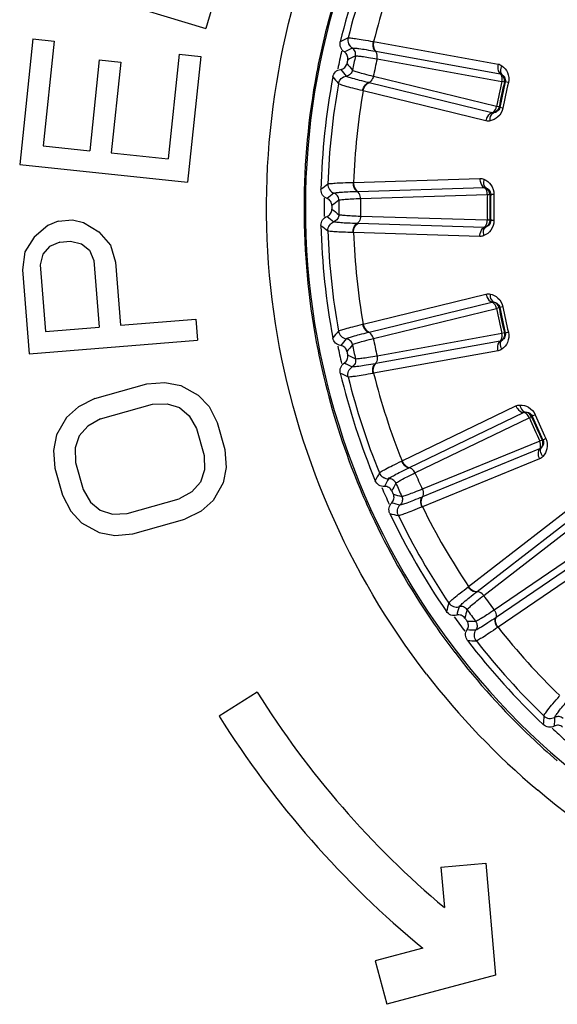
# Model space of a CAD drawing. Header units: millimetres. Extents: x 0 to 4000, y 0 to 3000.
# Tile 78 of 119: x 1546 to 1560, y 1655 to 1681. Entities that reach past the tile are written whole.
import ezdxf

# ---------------------------------------------------------------- set-up
doc = ezdxf.new("R2010")
doc.units = ezdxf.units.MM
doc.header["$LTSCALE"] = 219.99956
doc.layers.get('0').update_dxf_attribs({"linetype": 'CONTINUOUS'})
doc.layers.add('SUPERFICI', color=7, linetype='CONTINUOUS')

msp = doc.modelspace()

# ---------------------------------------------------------------- linework, layer by layer
at = {"color": 7, "linetype": 'CONTINUOUS'}
for p, q in [((1546.678, 1681.872), (1550.982, 1680.558)), ((1551.146, 1681.096), (1550.982, 1680.558)), ((1546.373, 1680.28), (1546.02, 1676.924)), ((1546.373, 1680.28), (1546.944, 1680.22)), ((1546.944, 1680.22), (1546.65, 1677.423)), ((1550.277, 1679.87), (1549.983, 1677.073)), ((1550.277, 1679.87), (1550.848, 1679.81)), ((1548.143, 1679.717), (1547.888, 1677.293)), ((1548.143, 1679.717), (1548.714, 1679.657)), ((1548.714, 1679.657), (1548.46, 1677.233)), ((1550.848, 1679.81), (1550.496, 1676.454)), ((1546.65, 1677.423), (1547.888, 1677.293)), ((1548.46, 1677.233), (1549.983, 1677.073)), ((1546.02, 1676.924), (1550.496, 1676.454)), ((1547.047, 1675.417), (1546.768, 1675.3)), ((1547.047, 1675.417), (1547.428, 1675.448)), ((1547.428, 1675.448), (1547.722, 1675.378)), ((1547.722, 1675.378), (1548.127, 1675.128)), ((1546.768, 1675.3), (1546.409, 1674.989)), ((1548.127, 1675.128), (1548.443, 1674.778)), ((1546.409, 1674.989), (1546.153, 1674.592)), ((1547.092, 1674.856), (1546.813, 1674.74)), ((1547.092, 1674.856), (1547.378, 1674.88)), ((1547.378, 1674.88), (1547.672, 1674.809)), ((1546.153, 1674.592), (1546.095, 1674.117)), ((1546.813, 1674.74), (1546.638, 1674.537)), ((1547.672, 1674.809), (1547.878, 1674.638)), ((1547.878, 1674.638), (1547.996, 1674.365)), ((1548.443, 1674.778), (1548.576, 1674.318)), ((1546.638, 1674.537), (1546.565, 1674.249)), ((1547.996, 1674.365), (1548.14, 1672.59)), ((1548.576, 1674.318), (1548.712, 1672.636)), ((1546.095, 1674.117), (1546.277, 1671.875)), ((1546.565, 1674.249), (1546.708, 1672.474)), ((1548.712, 1672.636), (1550.717, 1672.798)), ((1550.717, 1672.798), (1550.762, 1672.237)), ((1546.708, 1672.474), (1548.14, 1672.59)), ((1546.277, 1671.875), (1550.762, 1672.237)), ((1548.026, 1670.682), (1549.408, 1671.072)), ((1549.408, 1671.072), (1549.894, 1671.111)), ((1549.894, 1671.111), (1550.314, 1671.035)), ((1550.314, 1671.035), (1550.784, 1670.777)), ((1548.026, 1670.682), (1547.59, 1670.462)), ((1550.784, 1670.777), (1551.07, 1670.468)), ((1547.59, 1670.462), (1547.273, 1670.178)), ((1548.178, 1670.141), (1549.561, 1670.53)), ((1549.561, 1670.53), (1549.955, 1670.544)), ((1549.955, 1670.544), (1550.282, 1670.441)), ((1550.282, 1670.441), (1550.543, 1670.222)), ((1551.07, 1670.468), (1551.289, 1670.043)), ((1547.273, 1670.178), (1547.006, 1669.713)), ((1548.178, 1670.141), (1547.835, 1669.947)), ((1550.543, 1670.222), (1550.736, 1669.887)), ((1547.835, 1669.947), (1547.609, 1669.689)), ((1550.736, 1669.887), (1550.94, 1669.165)), ((1551.289, 1670.043), (1551.493, 1669.321)), ((1547.006, 1669.713), (1546.923, 1669.301)), ((1547.609, 1669.689), (1547.501, 1669.366)), ((1547.501, 1669.366), (1547.511, 1668.979)), ((1551.493, 1669.321), (1551.527, 1668.844)), ((1546.923, 1669.301), (1546.958, 1668.823)), ((1550.94, 1669.165), (1550.949, 1668.779)), ((1546.958, 1668.823), (1547.161, 1668.102)), ((1547.511, 1668.979), (1547.714, 1668.257)), ((1551.527, 1668.844), (1551.445, 1668.431)), ((1550.949, 1668.779), (1550.841, 1668.456)), ((1550.841, 1668.456), (1550.615, 1668.198)), ((1551.445, 1668.431), (1551.178, 1667.966)), ((1547.161, 1668.102), (1547.38, 1667.676)), ((1547.714, 1668.257), (1547.908, 1667.922)), ((1548.89, 1667.614), (1550.272, 1668.004)), ((1550.615, 1668.198), (1550.272, 1668.004)), ((1547.908, 1667.922), (1548.168, 1667.703)), ((1551.178, 1667.966), (1550.86, 1667.682)), ((1547.38, 1667.676), (1547.666, 1667.367)), ((1548.168, 1667.703), (1548.496, 1667.601)), ((1548.496, 1667.601), (1548.89, 1667.614)), ((1550.86, 1667.682), (1550.425, 1667.462)), ((1547.666, 1667.367), (1548.136, 1667.11)), ((1549.042, 1667.073), (1550.425, 1667.462)), ((1548.136, 1667.11), (1548.556, 1667.033)), ((1548.556, 1667.033), (1549.042, 1667.073)), ((1552.356, 1662.85), (1551.339, 1662.214)), ((1557.253, 1658.185), (1558.448, 1658.29)), ((1558.448, 1658.29), (1558.709, 1655.301)), ((1557.253, 1658.185), (1557.347, 1657.104)), ((1556.769, 1656.024), (1555.501, 1655.684)), ((1555.501, 1655.684), (1555.812, 1654.525)), ((1558.709, 1655.301), (1555.812, 1654.525))]:
    msp.add_line(p, q, dxfattribs=at)
at = {"color": 9, "linetype": 'CONTINUOUS'}
for p, q in [((1554.78, 1680.301), (1554.781, 1680.301)), ((1555.443, 1680.207), (1555.458, 1680.204)), ((1555.458, 1680.204), (1558.778, 1679.605)), ((1554.888, 1680.03), (1554.889, 1680.031)), ((1555.504, 1679.948), (1555.517, 1679.946)), ((1555.517, 1679.946), (1558.835, 1679.345)), ((1554.521, 1679.08), (1554.521, 1679.081)), ((1554.73, 1679.283), (1554.729, 1679.284)), ((1555.338, 1679.106), (1555.325, 1679.109)), ((1558.614, 1678.305), (1555.338, 1679.106)), ((1558.947, 1679.125), (1558.971, 1679.129)), ((1559.053, 1679.11), (1558.971, 1679.129)), ((1555.18, 1678.894), (1555.165, 1678.897)), ((1558.456, 1678.091), (1555.18, 1678.894)), ((1558.826, 1678.447), (1558.806, 1678.46)), ((1558.909, 1678.431), (1558.826, 1678.447)), ((1554.908, 1676.449), (1554.923, 1676.45)), ((1554.923, 1676.45), (1558.295, 1676.554)), ((1554.24, 1676.404), (1554.24, 1676.404)), ((1554.401, 1676.162), (1554.402, 1676.162)), ((1555.021, 1676.209), (1555.034, 1676.21)), ((1555.034, 1676.21), (1558.404, 1676.312)), ((1558.56, 1676.12), (1558.582, 1676.129)), ((1558.666, 1676.127), (1558.582, 1676.129)), ((1554.402, 1675.398), (1554.401, 1675.399)), ((1558.582, 1675.431), (1558.56, 1675.44)), ((1558.666, 1675.433), (1558.582, 1675.431)), ((1554.24, 1675.156), (1554.24, 1675.157)), ((1554.923, 1675.111), (1554.908, 1675.111)), ((1558.295, 1675.006), (1554.923, 1675.111)), ((1555.034, 1675.351), (1555.021, 1675.351)), ((1558.404, 1675.249), (1555.034, 1675.351)), ((1555.18, 1672.667), (1558.456, 1673.469)), ((1555.338, 1672.455), (1558.614, 1673.255)), ((1558.806, 1673.101), (1558.826, 1673.114)), ((1558.909, 1673.129), (1558.826, 1673.114)), ((1554.521, 1672.479), (1554.521, 1672.48)), ((1555.165, 1672.663), (1555.18, 1672.667)), ((1554.729, 1672.276), (1554.73, 1672.277)), ((1555.325, 1672.451), (1555.338, 1672.455)), ((1558.835, 1672.215), (1555.517, 1671.615)), ((1558.971, 1672.431), (1558.947, 1672.435)), ((1559.053, 1672.451), (1558.971, 1672.431)), ((1558.778, 1671.956), (1555.458, 1671.357)), ((1554.889, 1671.53), (1554.888, 1671.53)), ((1555.517, 1671.615), (1555.504, 1671.612)), ((1554.781, 1671.259), (1554.78, 1671.26)), ((1555.458, 1671.357), (1555.443, 1671.354)), ((1556.218, 1669.019), (1559.255, 1670.486)), ((1556.417, 1668.845), (1559.454, 1670.309)), ((1559.674, 1670.198), (1559.691, 1670.215)), ((1559.769, 1670.247), (1559.691, 1670.215)), ((1560.051, 1669.613), (1559.975, 1669.577)), ((1559.887, 1669.338), (1556.766, 1668.061)), ((1559.975, 1669.577), (1559.951, 1669.576)), ((1559.885, 1669.072), (1556.762, 1667.796)), ((1556.204, 1669.013), (1556.218, 1669.019)), ((1556.405, 1668.839), (1556.417, 1668.845)), ((1555.612, 1668.699), (1555.612, 1668.7)), ((1555.858, 1668.544), (1555.859, 1668.545)), ((1556.766, 1668.061), (1556.754, 1668.056)), ((1556.169, 1667.847), (1556.168, 1667.847)), ((1556.762, 1667.796), (1556.748, 1667.79)), ((1556.12, 1667.56), (1556.119, 1667.56)), ((1557.991, 1665.668), (1560.658, 1667.734)), ((1558.222, 1665.539), (1560.889, 1667.603)), ((1561.514, 1666.742), (1558.727, 1664.844)), ((1561.567, 1666.482), (1558.778, 1664.584)), ((1557.979, 1665.658), (1557.991, 1665.668)), ((1558.212, 1665.53), (1558.222, 1665.539)), ((1557.465, 1665.229), (1557.466, 1665.23)), ((1557.738, 1665.128), (1557.739, 1665.129)), ((1558.727, 1664.844), (1558.716, 1664.837)), ((1558.188, 1664.511), (1558.187, 1664.511)), ((1558.778, 1664.584), (1558.766, 1664.576)), ((1558.199, 1664.22), (1558.198, 1664.22)), ((1560, 1662.219), (1560, 1662.22)), ((1560.288, 1662.177), (1560.288, 1662.178))]:
    msp.add_line(p, q, dxfattribs=at)
for centre, radius, start, end in [((1573.049, 1675.78), 19.409, 123.941, 344.2998), ((1573.087, 1675.754), 19.486, 158.6183, 166.4982), ((1573.049, 1675.78), 18.819, 157.9001, 166.0999), ((1573.049, 1675.78), 18.138, 158.1157, 165.8843), ((1573.1, 1675.751), 19.5, 166.4974, 169.3243), ((1587.17, 1614.04), 73.753, 116.05014, 116.23253), ((1573.049, 1675.78), 18.909, 167.2743, 168.7144), ((1587.579, 1613.262), 74.342, 116.0875, 116.26673), ((1612.325, 1727.426), 74.837, 219.70276, 219.87948), ((1587.923, 1612.625), 74.837, 116.12065, 116.29737), ((1611.752, 1726.983), 74.342, 219.73327, 219.9125), ((1573.049, 1675.78), 18.819, 169.9001, 178.0999), ((1611.061, 1726.44), 73.753, 219.76761, 219.95), ((1573.049, 1675.78), 14.471, 166.6186, 169.3814), ((1573.049, 1675.78), 14.387, 166.6186, 169.3814), ((1573.049, 1675.78), 18.138, 170.1157, 177.8843), ((1599.698, 1618.325), 73.753, 128.05014, 128.23253), ((1600.26, 1617.649), 74.342, 128.0875, 128.26673), ((1573.049, 1675.78), 18.909, 179.2581, 180.738), ((1600.729, 1617.097), 74.837, 128.12065, 128.29737), ((1573.049, 1675.78), 14.471, 178.6186, 181.3814), ((1573.049, 1675.78), 14.387, 178.6186, 181.3814), ((1600.729, 1734.463), 74.837, 231.70276, 231.87948), ((1600.26, 1733.911), 74.342, 231.73327, 231.9125), ((1599.697, 1733.236), 73.753, 231.76761, 231.95), ((1573.049, 1675.78), 18.819, 181.9001, 190.0999), ((1573.049, 1675.78), 18.138, 182.1157, 189.8843), ((1573.049, 1675.78), 14.471, 190.6186, 193.3814), ((1573.049, 1675.78), 14.387, 190.6186, 193.3814), ((1611.061, 1625.121), 73.753, 140.05014, 140.23253), ((1611.752, 1624.577), 74.342, 140.0875, 140.26673), ((1573.091, 1675.769), 19.491, 190.5743, 193.4), ((1573.049, 1675.78), 18.909, 191.2851, 192.7238), ((1612.325, 1624.135), 74.837, 140.12065, 140.29737), ((1587.923, 1738.936), 74.837, 243.70276, 243.87948), ((1587.579, 1738.298), 74.342, 243.73327, 243.9125), ((1573.093, 1675.769), 19.493, 193.4, 201.8048), ((1587.169, 1737.521), 73.753, 243.76761, 243.95), ((1573.049, 1675.78), 18.819, 193.9001, 202.0999), ((1573.049, 1675.78), 18.138, 194.1157, 201.8843), ((1573.049, 1675.78), 14.471, 202.6186, 205.3814), ((1573.049, 1675.78), 14.387, 202.6186, 205.3814), ((1572.982, 1675.729), 19.375, 201.8159, 202.6349), ((1620.763, 1634.131), 73.753, 152.05014, 152.23253), ((1621.552, 1633.743), 74.342, 152.0875, 152.26673), ((1573.039, 1675.753), 19.437, 202.636, 205.4462), ((1573.049, 1675.78), 18.909, 203.2809, 204.7319), ((1622.204, 1633.429), 74.837, 152.12065, 152.29737), ((1574.467, 1740.648), 74.837, 255.70276, 255.87948), ((1574.264, 1739.953), 74.342, 255.73327, 255.9125), ((1573.049, 1675.78), 18.138, 206.1157, 213.8843), ((1574.024, 1739.107), 73.753, 255.76761, 255.95), ((1573.049, 1675.78), 18.819, 205.9001, 214.0999), ((1573.108, 1675.788), 19.514, 205.4503, 214.3637), ((1628.379, 1644.962), 73.753, 164.05014, 164.23253), ((1629.232, 1644.746), 74.342, 164.0875, 164.26673), ((1573.049, 1675.78), 18.909, 215.2689, 216.7208), ((1629.935, 1644.575), 74.837, 164.12065, 164.29737), ((1573.003, 1675.719), 19.389, 214.3722, 217.5093), ((1560.949, 1739.526), 74.837, 267.70276, 267.87948), ((1560.895, 1738.804), 74.342, 267.73327, 267.9125), ((1573.049, 1675.78), 18.138, 218.1157, 225.8843), ((1560.837, 1737.926), 73.753, 267.76761, 267.95), ((1573.049, 1675.78), 18.819, 217.9001, 226.0999), ((1573.094, 1675.794), 19.507, 217.5195, 226.4308), ((1573.065, 1675.872), 20.483, 217.7375, 229.7699), ((1633.578, 1657.139), 73.753, 176.05014, 176.23253), ((1634.456, 1657.105), 74.342, 176.0875, 176.26673), ((1573.049, 1675.78), 18.909, 227.2732, 228.7141), ((1573.05, 1675.748), 19.443, 226.4341, 229.2501)]:
    msp.add_arc(centre, radius, start, end, dxfattribs=at)
at = {"color": 7, "linetype": 'CONTINUOUS'}
for radius, start, end in [(19, 157.4429, 166.5571), (18.7, 167.8479, 168.1521), (19, 169.4429, 178.5571), (18.7, 179.8479, 180.1521), (19, 181.4429, 190.5571), (18.7, 191.8479, 192.1521), (19, 193.4429, 202.5571), (18.7, 203.8479, 204.1521), (19, 205.4429, 214.5571), (18.7, 215.8479, 216.1521), (19, 217.4429, 226.5571), (24.4, 212, 229.9459), (25.6, 212, 230.5102)]:
    msp.add_arc((1573.049, 1675.78), radius, start, end, dxfattribs=at)
at = {"color": 9, "linetype": 'CONTINUOUS'}
for points, knots in [([(1556.866, 1663.335), (1554.79, 1666.019), (1551.952, 1672.549), (1552.676, 1679.633), (1553.843, 1682.821)], [0, 0, 0, 0, 0.499835, 1, 1, 1, 1]), ([(1554.78, 1680.301), (1554.768, 1680.251), (1554.775, 1680.142), (1554.845, 1680.058), (1554.888, 1680.03)], [0, 0, 0, 0, 0.499968, 1, 1, 1, 1]), ([(1554.781, 1680.301), (1554.769, 1680.252), (1554.776, 1680.142), (1554.846, 1680.058), (1554.889, 1680.031)], [0, 0, 0, 0, 0.499945, 1, 1, 1, 1]), ([(1554.781, 1680.301), (1554.799, 1680.309), (1554.867, 1680.296), (1554.996, 1680.286), (1555.199, 1680.25), (1555.355, 1680.223), (1555.443, 1680.207)], [0, 0, 0, 0, 0.087869, 0.289341, 0.597382, 1, 1, 1, 1]), ([(1555.443, 1680.207), (1555.438, 1680.182), (1555.428, 1680.093), (1555.455, 1679.99), (1555.504, 1679.948)], [0, 0, 0, 0, 0.283026, 1, 1, 1, 1]), ([(1555.458, 1680.204), (1555.453, 1680.179), (1555.443, 1680.09), (1555.468, 1679.988), (1555.517, 1679.946)], [0, 0, 0, 0, 0.283838, 1, 1, 1, 1]), ([(1554.975, 1679.819), (1554.984, 1679.858), (1554.977, 1679.943), (1554.922, 1680.009), (1554.888, 1680.03)], [0, 0, 0, 0, 0.499968, 1, 1, 1, 1]), ([(1554.889, 1680.031), (1554.906, 1680.038), (1554.97, 1680.027), (1555.09, 1680.019), (1555.278, 1679.987), (1555.422, 1679.963), (1555.504, 1679.948)], [0, 0, 0, 0, 0.089971, 0.2921, 0.599425, 1, 1, 1, 1]), ([(1555.552, 1679.744), (1555.556, 1679.764), (1555.563, 1679.834), (1555.542, 1679.914), (1555.504, 1679.948)], [0, 0, 0, 0, 0.284072, 1, 1, 1, 1]), ([(1558.778, 1679.605), (1558.772, 1679.58), (1558.762, 1679.491), (1558.787, 1679.388), (1558.835, 1679.345)], [0, 0, 0, 0, 0.283328, 1, 1, 1, 1]), ([(1558.879, 1679.561), (1558.867, 1679.539), (1558.837, 1679.466), (1558.839, 1679.365), (1558.88, 1679.326)], [0, 0, 0, 0, 0.303467, 1, 1, 1, 1]), ([(1558.879, 1679.561), (1558.942, 1679.515), (1559.056, 1679.38), (1559.074, 1679.198), (1559.053, 1679.11)], [0, 0, 0, 0, 0.463856, 1, 1, 1, 1]), ([(1554.895, 1679.442), (1554.887, 1679.403), (1554.846, 1679.328), (1554.769, 1679.29), (1554.729, 1679.284)], [0, 0, 0, 0, 0.499968, 1, 1, 1, 1]), ([(1558.882, 1679.141), (1558.886, 1679.161), (1558.893, 1679.231), (1558.873, 1679.311), (1558.835, 1679.345)], [0, 0, 0, 0, 0.283581, 1, 1, 1, 1]), ([(1558.88, 1679.326), (1558.906, 1679.309), (1558.964, 1679.257), (1558.981, 1679.173), (1558.971, 1679.129)], [0, 0, 0, 0, 0.406732, 1, 1, 1, 1]), ([(1554.521, 1679.081), (1554.53, 1679.131), (1554.581, 1679.228), (1554.679, 1679.276), (1554.729, 1679.284)], [0, 0, 0, 0, 0.499968, 1, 1, 1, 1]), ([(1554.521, 1679.08), (1554.531, 1679.131), (1554.581, 1679.228), (1554.68, 1679.276), (1554.73, 1679.283)], [0, 0, 0, 0, 0.499945, 1, 1, 1, 1]), ([(1555.165, 1678.897), (1555.078, 1678.918), (1554.924, 1678.957), (1554.724, 1679.006), (1554.602, 1679.05), (1554.534, 1679.066), (1554.521, 1679.08)], [0, 0, 0, 0, 0.402637, 0.710677, 0.912127, 1, 1, 1, 1]), ([(1555.325, 1679.109), (1555.245, 1679.129), (1555.104, 1679.165), (1554.919, 1679.213), (1554.805, 1679.254), (1554.742, 1679.27), (1554.73, 1679.283)], [0, 0, 0, 0, 0.400593, 0.707917, 0.910027, 1, 1, 1, 1]), ([(1555.165, 1678.897), (1555.17, 1678.922), (1555.198, 1679.008), (1555.263, 1679.09), (1555.325, 1679.109)], [0, 0, 0, 0, 0.283026, 1, 1, 1, 1]), ([(1555.18, 1678.894), (1555.185, 1678.919), (1555.212, 1679.004), (1555.277, 1679.087), (1555.338, 1679.106)], [0, 0, 0, 0, 0.283838, 1, 1, 1, 1]), ([(1555.452, 1679.275), (1555.447, 1679.256), (1555.426, 1679.189), (1555.374, 1679.124), (1555.325, 1679.109)], [0, 0, 0, 0, 0.284072, 1, 1, 1, 1]), ([(1558.456, 1678.091), (1558.461, 1678.116), (1558.488, 1678.201), (1558.552, 1678.285), (1558.614, 1678.305)], [0, 0, 0, 0, 0.283328, 1, 1, 1, 1]), ([(1558.566, 1678.09), (1558.565, 1678.114), (1558.566, 1678.193), (1558.61, 1678.285), (1558.663, 1678.304)], [0, 0, 0, 0, 0.303467, 1, 1, 1, 1]), ([(1558.909, 1678.431), (1558.892, 1678.342), (1558.802, 1678.183), (1558.642, 1678.106), (1558.566, 1678.09)], [0, 0, 0, 0, 0.536509, 1, 1, 1, 1]), ([(1558.614, 1678.305), (1558.629, 1678.31), (1558.692, 1678.346), (1558.727, 1678.418), (1558.739, 1678.472)], [0, 0, 0, 0, 0.216192, 1, 1, 1, 1]), ([(1558.826, 1678.447), (1558.818, 1678.403), (1558.767, 1678.332), (1558.693, 1678.309), (1558.663, 1678.304)], [0, 0, 0, 0, 0.592774, 1, 1, 1, 1]), ([(1554.24, 1676.404), (1554.256, 1676.416), (1554.326, 1676.417), (1554.454, 1676.434), (1554.66, 1676.441), (1554.818, 1676.447), (1554.908, 1676.449)], [0, 0, 0, 0, 0.087869, 0.289341, 0.597382, 1, 1, 1, 1]), ([(1554.908, 1676.449), (1554.908, 1676.424), (1554.917, 1676.335), (1554.964, 1676.24), (1555.021, 1676.209)], [0, 0, 0, 0, 0.283026, 1, 1, 1, 1]), ([(1554.923, 1676.45), (1554.923, 1676.424), (1554.931, 1676.336), (1554.978, 1676.241), (1555.034, 1676.21)], [0, 0, 0, 0, 0.283838, 1, 1, 1, 1]), ([(1558.295, 1676.554), (1558.294, 1676.528), (1558.303, 1676.439), (1558.348, 1676.344), (1558.404, 1676.312)], [0, 0, 0, 0, 0.283328, 1, 1, 1, 1]), ([(1558.402, 1676.532), (1558.396, 1676.509), (1558.381, 1676.431), (1558.405, 1676.332), (1558.452, 1676.302)], [0, 0, 0, 0, 0.303467, 1, 1, 1, 1]), ([(1558.402, 1676.532), (1558.474, 1676.5), (1558.614, 1676.392), (1558.669, 1676.217), (1558.666, 1676.127)], [0, 0, 0, 0, 0.463856, 1, 1, 1, 1]), ([(1554.24, 1676.404), (1554.238, 1676.353), (1554.267, 1676.247), (1554.354, 1676.18), (1554.401, 1676.162)], [0, 0, 0, 0, 0.499968, 1, 1, 1, 1]), ([(1554.24, 1676.404), (1554.239, 1676.353), (1554.268, 1676.248), (1554.354, 1676.18), (1554.402, 1676.162)], [0, 0, 0, 0, 0.499945, 1, 1, 1, 1]), ([(1554.531, 1675.973), (1554.531, 1676.013), (1554.506, 1676.095), (1554.439, 1676.147), (1554.401, 1676.162)], [0, 0, 0, 0, 0.499968, 1, 1, 1, 1]), ([(1554.402, 1676.162), (1554.417, 1676.173), (1554.482, 1676.176), (1554.602, 1676.192), (1554.792, 1676.2), (1554.938, 1676.206), (1555.021, 1676.209)], [0, 0, 0, 0, 0.089971, 0.2921, 0.599425, 1, 1, 1, 1]), ([(1555.11, 1676.02), (1555.109, 1676.04), (1555.102, 1676.11), (1555.065, 1676.184), (1555.021, 1676.209)], [0, 0, 0, 0, 0.284072, 1, 1, 1, 1]), ([(1558.492, 1676.122), (1558.492, 1676.142), (1558.485, 1676.212), (1558.449, 1676.286), (1558.404, 1676.312)], [0, 0, 0, 0, 0.283581, 1, 1, 1, 1]), ([(1558.452, 1676.302), (1558.481, 1676.292), (1558.549, 1676.253), (1558.583, 1676.174), (1558.582, 1676.129)], [0, 0, 0, 0, 0.406732, 1, 1, 1, 1]), ([(1554.24, 1675.157), (1554.238, 1675.208), (1554.267, 1675.313), (1554.354, 1675.381), (1554.401, 1675.399)], [0, 0, 0, 0, 0.499968, 1, 1, 1, 1]), ([(1554.24, 1675.156), (1554.239, 1675.207), (1554.268, 1675.313), (1554.354, 1675.38), (1554.402, 1675.398)], [0, 0, 0, 0, 0.499945, 1, 1, 1, 1]), ([(1554.531, 1675.588), (1554.531, 1675.548), (1554.506, 1675.466), (1554.439, 1675.413), (1554.401, 1675.399)], [0, 0, 0, 0, 0.499968, 1, 1, 1, 1]), ([(1555.021, 1675.351), (1554.938, 1675.354), (1554.792, 1675.36), (1554.602, 1675.368), (1554.482, 1675.385), (1554.417, 1675.387), (1554.402, 1675.398)], [0, 0, 0, 0, 0.400593, 0.707917, 0.910027, 1, 1, 1, 1]), ([(1555.11, 1675.54), (1555.109, 1675.52), (1555.102, 1675.45), (1555.065, 1675.376), (1555.021, 1675.351)], [0, 0, 0, 0, 0.284072, 1, 1, 1, 1]), ([(1558.666, 1675.433), (1558.669, 1675.343), (1558.613, 1675.168), (1558.473, 1675.06), (1558.402, 1675.028)], [0, 0, 0, 0, 0.536509, 1, 1, 1, 1]), ([(1558.404, 1675.249), (1558.418, 1675.256), (1558.472, 1675.305), (1558.492, 1675.382), (1558.492, 1675.438)], [0, 0, 0, 0, 0.216192, 1, 1, 1, 1]), ([(1558.582, 1675.431), (1558.583, 1675.386), (1558.549, 1675.307), (1558.481, 1675.269), (1558.452, 1675.258)], [0, 0, 0, 0, 0.592774, 1, 1, 1, 1]), ([(1554.908, 1675.111), (1554.818, 1675.113), (1554.66, 1675.12), (1554.454, 1675.126), (1554.326, 1675.143), (1554.256, 1675.144), (1554.24, 1675.156)], [0, 0, 0, 0, 0.402637, 0.710677, 0.912127, 1, 1, 1, 1]), ([(1554.908, 1675.111), (1554.908, 1675.137), (1554.917, 1675.225), (1554.964, 1675.32), (1555.021, 1675.351)], [0, 0, 0, 0, 0.283026, 1, 1, 1, 1]), ([(1554.923, 1675.111), (1554.923, 1675.136), (1554.931, 1675.225), (1554.978, 1675.319), (1555.034, 1675.351)], [0, 0, 0, 0, 0.283838, 1, 1, 1, 1]), ([(1558.295, 1675.006), (1558.294, 1675.032), (1558.303, 1675.121), (1558.348, 1675.216), (1558.404, 1675.249)], [0, 0, 0, 0, 0.283328, 1, 1, 1, 1]), ([(1558.402, 1675.028), (1558.396, 1675.052), (1558.381, 1675.129), (1558.405, 1675.228), (1558.452, 1675.258)], [0, 0, 0, 0, 0.303467, 1, 1, 1, 1]), ([(1558.456, 1673.469), (1558.461, 1673.444), (1558.488, 1673.359), (1558.552, 1673.275), (1558.614, 1673.255)], [0, 0, 0, 0, 0.283328, 1, 1, 1, 1]), ([(1558.566, 1673.471), (1558.565, 1673.446), (1558.566, 1673.367), (1558.61, 1673.276), (1558.663, 1673.256)], [0, 0, 0, 0, 0.303467, 1, 1, 1, 1]), ([(1558.566, 1673.471), (1558.642, 1673.454), (1558.802, 1673.377), (1558.892, 1673.218), (1558.909, 1673.129)], [0, 0, 0, 0, 0.463856, 1, 1, 1, 1]), ([(1558.739, 1673.088), (1558.735, 1673.108), (1558.714, 1673.175), (1558.662, 1673.24), (1558.614, 1673.255)], [0, 0, 0, 0, 0.283581, 1, 1, 1, 1]), ([(1558.663, 1673.256), (1558.693, 1673.252), (1558.767, 1673.228), (1558.818, 1673.158), (1558.826, 1673.114)], [0, 0, 0, 0, 0.406732, 1, 1, 1, 1]), ([(1554.521, 1672.48), (1554.534, 1672.495), (1554.602, 1672.51), (1554.724, 1672.554), (1554.924, 1672.603), (1555.078, 1672.642), (1555.165, 1672.663)], [0, 0, 0, 0, 0.087869, 0.289341, 0.597382, 1, 1, 1, 1]), ([(1554.521, 1672.48), (1554.531, 1672.43), (1554.581, 1672.333), (1554.68, 1672.285), (1554.73, 1672.277)], [0, 0, 0, 0, 0.499945, 1, 1, 1, 1]), ([(1554.521, 1672.479), (1554.53, 1672.429), (1554.581, 1672.332), (1554.679, 1672.284), (1554.729, 1672.276)], [0, 0, 0, 0, 0.499968, 1, 1, 1, 1]), ([(1555.165, 1672.663), (1555.17, 1672.638), (1555.198, 1672.553), (1555.263, 1672.47), (1555.325, 1672.451)], [0, 0, 0, 0, 0.283026, 1, 1, 1, 1]), ([(1555.18, 1672.667), (1555.185, 1672.642), (1555.212, 1672.557), (1555.277, 1672.474), (1555.338, 1672.455)], [0, 0, 0, 0, 0.283838, 1, 1, 1, 1]), ([(1554.895, 1672.118), (1554.887, 1672.157), (1554.846, 1672.233), (1554.769, 1672.27), (1554.729, 1672.276)], [0, 0, 0, 0, 0.499968, 1, 1, 1, 1]), ([(1554.73, 1672.277), (1554.742, 1672.291), (1554.805, 1672.307), (1554.919, 1672.348), (1555.104, 1672.395), (1555.245, 1672.432), (1555.325, 1672.451)], [0, 0, 0, 0, 0.089971, 0.2921, 0.599425, 1, 1, 1, 1]), ([(1555.452, 1672.285), (1555.447, 1672.305), (1555.426, 1672.372), (1555.374, 1672.436), (1555.325, 1672.451)], [0, 0, 0, 0, 0.284072, 1, 1, 1, 1]), ([(1558.778, 1671.956), (1558.772, 1671.981), (1558.762, 1672.07), (1558.787, 1672.172), (1558.835, 1672.215)], [0, 0, 0, 0, 0.283328, 1, 1, 1, 1]), ([(1558.835, 1672.215), (1558.846, 1672.226), (1558.89, 1672.285), (1558.893, 1672.364), (1558.882, 1672.419)], [0, 0, 0, 0, 0.216192, 1, 1, 1, 1]), ([(1558.879, 1671.999), (1558.867, 1672.021), (1558.837, 1672.094), (1558.839, 1672.195), (1558.88, 1672.235)], [0, 0, 0, 0, 0.303467, 1, 1, 1, 1]), ([(1559.053, 1672.451), (1559.074, 1672.363), (1559.056, 1672.18), (1558.942, 1672.045), (1558.879, 1671.999)], [0, 0, 0, 0, 0.536509, 1, 1, 1, 1]), ([(1558.971, 1672.431), (1558.981, 1672.388), (1558.964, 1672.303), (1558.906, 1672.251), (1558.88, 1672.235)], [0, 0, 0, 0, 0.592774, 1, 1, 1, 1]), ([(1554.975, 1671.742), (1554.984, 1671.703), (1554.977, 1671.617), (1554.922, 1671.552), (1554.888, 1671.53)], [0, 0, 0, 0, 0.499968, 1, 1, 1, 1]), ([(1555.552, 1671.816), (1555.556, 1671.796), (1555.563, 1671.726), (1555.542, 1671.646), (1555.504, 1671.612)], [0, 0, 0, 0, 0.284072, 1, 1, 1, 1]), ([(1554.78, 1671.26), (1554.768, 1671.309), (1554.775, 1671.418), (1554.845, 1671.502), (1554.888, 1671.53)], [0, 0, 0, 0, 0.499968, 1, 1, 1, 1]), ([(1554.781, 1671.259), (1554.769, 1671.309), (1554.776, 1671.418), (1554.846, 1671.502), (1554.889, 1671.53)], [0, 0, 0, 0, 0.499945, 1, 1, 1, 1]), ([(1555.504, 1671.612), (1555.422, 1671.598), (1555.278, 1671.574), (1555.09, 1671.542), (1554.97, 1671.533), (1554.906, 1671.522), (1554.889, 1671.53)], [0, 0, 0, 0, 0.400593, 0.707917, 0.910027, 1, 1, 1, 1]), ([(1555.443, 1671.354), (1555.438, 1671.379), (1555.428, 1671.468), (1555.455, 1671.57), (1555.504, 1671.612)], [0, 0, 0, 0, 0.283026, 1, 1, 1, 1]), ([(1555.458, 1671.357), (1555.453, 1671.382), (1555.443, 1671.47), (1555.468, 1671.572), (1555.517, 1671.615)], [0, 0, 0, 0, 0.283838, 1, 1, 1, 1]), ([(1555.443, 1671.354), (1555.355, 1671.337), (1555.199, 1671.311), (1554.996, 1671.274), (1554.867, 1671.265), (1554.799, 1671.251), (1554.781, 1671.259)], [0, 0, 0, 0, 0.402637, 0.710677, 0.912127, 1, 1, 1, 1]), ([(1592.872, 1670.806), (1592.034, 1667.504), (1588.602, 1661.214), (1579.572, 1655.535), (1568.912, 1654.9), (1562.445, 1658.028), (1559.835, 1660.234)], [0, 0, 0, 0, 0.249539, 0.499407, 0.749696, 1, 1, 1, 1]), ([(1559.255, 1670.486), (1559.266, 1670.462), (1559.309, 1670.384), (1559.39, 1670.316), (1559.454, 1670.309)], [0, 0, 0, 0, 0.283328, 1, 1, 1, 1]), ([(1559.363, 1670.51), (1559.441, 1670.51), (1559.613, 1670.468), (1559.734, 1670.331), (1559.769, 1670.247)], [0, 0, 0, 0, 0.463856, 1, 1, 1, 1]), ([(1559.363, 1670.51), (1559.366, 1670.486), (1559.385, 1670.409), (1559.446, 1670.328), (1559.502, 1670.32)], [0, 0, 0, 0, 0.303467, 1, 1, 1, 1]), ([(1559.612, 1670.172), (1559.603, 1670.19), (1559.569, 1670.251), (1559.505, 1670.304), (1559.454, 1670.309)], [0, 0, 0, 0, 0.283581, 1, 1, 1, 1]), ([(1559.502, 1670.32), (1559.533, 1670.322), (1559.61, 1670.314), (1559.674, 1670.256), (1559.691, 1670.215)], [0, 0, 0, 0, 0.406731, 1, 1, 1, 1]), ([(1560.051, 1669.613), (1560.09, 1669.532), (1560.11, 1669.35), (1560.026, 1669.194), (1559.974, 1669.136)], [0, 0, 0, 0, 0.536509, 1, 1, 1, 1]), ([(1559.885, 1669.072), (1559.874, 1669.096), (1559.845, 1669.18), (1559.849, 1669.286), (1559.887, 1669.338)], [0, 0, 0, 0, 0.283328, 1, 1, 1, 1]), ([(1559.887, 1669.338), (1559.896, 1669.351), (1559.926, 1669.417), (1559.912, 1669.496), (1559.89, 1669.547)], [0, 0, 0, 0, 0.216192, 1, 1, 1, 1]), ([(1559.974, 1669.136), (1559.959, 1669.155), (1559.914, 1669.22), (1559.895, 1669.319), (1559.927, 1669.366)], [0, 0, 0, 0, 0.303467, 1, 1, 1, 1]), ([(1559.975, 1669.577), (1559.994, 1669.537), (1559.995, 1669.451), (1559.949, 1669.388), (1559.927, 1669.366)], [0, 0, 0, 0, 0.592774, 1, 1, 1, 1]), ([(1555.612, 1668.7), (1555.622, 1668.717), (1555.685, 1668.747), (1555.796, 1668.815), (1555.981, 1668.904), (1556.123, 1668.974), (1556.204, 1669.013)], [0, 0, 0, 0, 0.087869, 0.289341, 0.597382, 1, 1, 1, 1]), ([(1555.859, 1668.545), (1555.868, 1668.561), (1555.926, 1668.59), (1556.029, 1668.653), (1556.2, 1668.738), (1556.33, 1668.803), (1556.405, 1668.839)], [0, 0, 0, 0, 0.089971, 0.2921, 0.599425, 1, 1, 1, 1]), ([(1556.204, 1669.013), (1556.214, 1668.99), (1556.259, 1668.912), (1556.34, 1668.845), (1556.405, 1668.839)], [0, 0, 0, 0, 0.283026, 1, 1, 1, 1]), ([(1556.218, 1669.019), (1556.228, 1668.996), (1556.272, 1668.919), (1556.353, 1668.851), (1556.417, 1668.845)], [0, 0, 0, 0, 0.283838, 1, 1, 1, 1]), ([(1556.563, 1668.703), (1556.555, 1668.721), (1556.52, 1668.782), (1556.456, 1668.835), (1556.405, 1668.839)], [0, 0, 0, 0, 0.284072, 1, 1, 1, 1]), ([(1555.612, 1668.7), (1555.632, 1668.653), (1555.702, 1668.569), (1555.808, 1668.542), (1555.859, 1668.545)], [0, 0, 0, 0, 0.499945, 1, 1, 1, 1]), ([(1555.612, 1668.699), (1555.631, 1668.652), (1555.701, 1668.568), (1555.807, 1668.541), (1555.858, 1668.544)], [0, 0, 0, 0, 0.499968, 1, 1, 1, 1]), ([(1556.053, 1668.424), (1556.037, 1668.461), (1555.981, 1668.526), (1555.898, 1668.546), (1555.858, 1668.544)], [0, 0, 0, 0, 0.499968, 1, 1, 1, 1]), ([(1556.758, 1668.265), (1556.766, 1668.246), (1556.788, 1668.179), (1556.784, 1668.096), (1556.754, 1668.056)], [0, 0, 0, 0, 0.284072, 1, 1, 1, 1]), ([(1556.21, 1668.072), (1556.226, 1668.036), (1556.237, 1667.951), (1556.197, 1667.875), (1556.168, 1667.847)], [0, 0, 0, 0, 0.499968, 1, 1, 1, 1]), ([(1556.754, 1668.056), (1556.677, 1668.024), (1556.541, 1667.971), (1556.364, 1667.901), (1556.248, 1667.867), (1556.188, 1667.843), (1556.169, 1667.847)], [0, 0, 0, 0, 0.400593, 0.707917, 0.910027, 1, 1, 1, 1]), ([(1556.748, 1667.79), (1556.738, 1667.814), (1556.71, 1667.898), (1556.715, 1668.004), (1556.754, 1668.056)], [0, 0, 0, 0, 0.283026, 1, 1, 1, 1]), ([(1556.762, 1667.796), (1556.752, 1667.819), (1556.724, 1667.904), (1556.727, 1668.009), (1556.766, 1668.061)], [0, 0, 0, 0, 0.283838, 1, 1, 1, 1]), ([(1556.119, 1667.56), (1556.097, 1667.606), (1556.081, 1667.714), (1556.132, 1667.811), (1556.168, 1667.847)], [0, 0, 0, 0, 0.499968, 1, 1, 1, 1]), ([(1556.12, 1667.56), (1556.098, 1667.606), (1556.082, 1667.714), (1556.133, 1667.811), (1556.169, 1667.847)], [0, 0, 0, 0, 0.499945, 1, 1, 1, 1]), ([(1556.748, 1667.79), (1556.665, 1667.756), (1556.518, 1667.697), (1556.328, 1667.619), (1556.203, 1667.583), (1556.139, 1667.556), (1556.12, 1667.56)], [0, 0, 0, 0, 0.402637, 0.710677, 0.912128, 1, 1, 1, 1]), ([(1557.466, 1665.23), (1557.471, 1665.248), (1557.527, 1665.29), (1557.621, 1665.38), (1557.784, 1665.506), (1557.908, 1665.604), (1557.979, 1665.658)], [0, 0, 0, 0, 0.087869, 0.289341, 0.597382, 1, 1, 1, 1]), ([(1557.979, 1665.658), (1557.994, 1665.638), (1558.054, 1665.571), (1558.147, 1665.523), (1558.212, 1665.53)], [0, 0, 0, 0, 0.283026, 1, 1, 1, 1]), ([(1557.991, 1665.668), (1558.006, 1665.647), (1558.065, 1665.58), (1558.158, 1665.531), (1558.222, 1665.539)], [0, 0, 0, 0, 0.283838, 1, 1, 1, 1]), ([(1557.739, 1665.129), (1557.744, 1665.147), (1557.795, 1665.187), (1557.882, 1665.27), (1558.032, 1665.389), (1558.146, 1665.48), (1558.212, 1665.53)], [0, 0, 0, 0, 0.089971, 0.2921, 0.599425, 1, 1, 1, 1]), ([(1558.395, 1665.43), (1558.383, 1665.446), (1558.336, 1665.498), (1558.262, 1665.536), (1558.212, 1665.53)], [0, 0, 0, 0, 0.284072, 1, 1, 1, 1]), ([(1557.465, 1665.229), (1557.494, 1665.187), (1557.58, 1665.119), (1557.689, 1665.115), (1557.738, 1665.128)], [0, 0, 0, 0, 0.499968, 1, 1, 1, 1]), ([(1557.466, 1665.23), (1557.494, 1665.187), (1557.58, 1665.119), (1557.689, 1665.115), (1557.739, 1665.129)], [0, 0, 0, 0, 0.499945, 1, 1, 1, 1]), ([(1557.954, 1665.051), (1557.931, 1665.084), (1557.863, 1665.136), (1557.777, 1665.139), (1557.738, 1665.128)], [0, 0, 0, 0, 0.499968, 1, 1, 1, 1]), ([(1558.677, 1665.042), (1558.688, 1665.025), (1558.724, 1664.964), (1558.737, 1664.883), (1558.716, 1664.837)], [0, 0, 0, 0, 0.284072, 1, 1, 1, 1]), ([(1558.18, 1664.74), (1558.204, 1664.708), (1558.233, 1664.627), (1558.209, 1664.544), (1558.187, 1664.511)], [0, 0, 0, 0, 0.499968, 1, 1, 1, 1]), ([(1558.716, 1664.837), (1558.647, 1664.79), (1558.525, 1664.709), (1558.367, 1664.604), (1558.26, 1664.547), (1558.206, 1664.511), (1558.188, 1664.511)], [0, 0, 0, 0, 0.400593, 0.707917, 0.910027, 1, 1, 1, 1]), ([(1558.766, 1664.576), (1558.751, 1664.596), (1558.706, 1664.674), (1558.688, 1664.778), (1558.716, 1664.837)], [0, 0, 0, 0, 0.283026, 1, 1, 1, 1]), ([(1558.778, 1664.584), (1558.763, 1664.605), (1558.718, 1664.682), (1558.7, 1664.785), (1558.727, 1664.844)], [0, 0, 0, 0, 0.283838, 1, 1, 1, 1]), ([(1558.198, 1664.22), (1558.167, 1664.26), (1558.129, 1664.363), (1558.159, 1664.468), (1558.187, 1664.511)], [0, 0, 0, 0, 0.499968, 1, 1, 1, 1]), ([(1558.199, 1664.22), (1558.168, 1664.26), (1558.13, 1664.363), (1558.16, 1664.468), (1558.188, 1664.511)], [0, 0, 0, 0, 0.499945, 1, 1, 1, 1]), ([(1558.766, 1664.576), (1558.692, 1664.525), (1558.56, 1664.437), (1558.39, 1664.321), (1558.276, 1664.26), (1558.219, 1664.22), (1558.199, 1664.22)], [0, 0, 0, 0, 0.402637, 0.710677, 0.912127, 1, 1, 1, 1]), ([(1560, 1662.22), (1560.002, 1662.24), (1560.047, 1662.292), (1560.12, 1662.399), (1560.253, 1662.557), (1560.354, 1662.678), (1560.413, 1662.746)], [0, 0, 0, 0, 0.087869, 0.289341, 0.597382, 1, 1, 1, 1]), ([(1560.288, 1662.178), (1560.29, 1662.197), (1560.331, 1662.247), (1560.399, 1662.347), (1560.521, 1662.493), (1560.613, 1662.606), (1560.667, 1662.67)], [0, 0, 0, 0, 0.089971, 0.2921, 0.599425, 1, 1, 1, 1]), ([(1560, 1662.22), (1560.036, 1662.185), (1560.135, 1662.136), (1560.242, 1662.155), (1560.288, 1662.178)], [0, 0, 0, 0, 0.499945, 1, 1, 1, 1]), ([(1560, 1662.219), (1560.036, 1662.184), (1560.134, 1662.135), (1560.242, 1662.154), (1560.288, 1662.177)], [0, 0, 0, 0, 0.499968, 1, 1, 1, 1]), ([(1560.515, 1662.147), (1560.485, 1662.174), (1560.408, 1662.211), (1560.323, 1662.196), (1560.288, 1662.177)], [0, 0, 0, 0, 0.499968, 1, 1, 1, 1])]:
    msp.add_open_spline(points, degree=3, knots=knots, dxfattribs=at)
at = {"color": 7, "linetype": 'CONTINUOUS'}
for points, knots in [([(1554.679, 1679.928), (1554.636, 1679.955), (1554.565, 1680.038), (1554.558, 1680.148), (1554.569, 1680.197)], [0, 0, 0, 0, 0.500004, 1, 1, 1, 1]), ([(1554.768, 1679.717), (1554.777, 1679.756), (1554.769, 1679.841), (1554.713, 1679.906), (1554.679, 1679.928)], [0, 0, 0, 0, 0.500013, 1, 1, 1, 1]), ([(1554.58, 1679.463), (1554.62, 1679.468), (1554.698, 1679.505), (1554.739, 1679.58), (1554.748, 1679.619)], [0, 0, 0, 0, 0.499992, 1, 1, 1, 1]), ([(1554.37, 1679.261), (1554.38, 1679.311), (1554.431, 1679.408), (1554.53, 1679.455), (1554.58, 1679.463)], [0, 0, 0, 0, 0.499996, 1, 1, 1, 1]), ([(1554.218, 1676.018), (1554.171, 1676.035), (1554.084, 1676.102), (1554.054, 1676.208), (1554.055, 1676.259)], [0, 0, 0, 0, 0.500004, 1, 1, 1, 1]), ([(1554.349, 1675.83), (1554.349, 1675.87), (1554.324, 1675.952), (1554.256, 1676.004), (1554.218, 1676.018)], [0, 0, 0, 0, 0.500013, 1, 1, 1, 1]), ([(1554.218, 1675.542), (1554.256, 1675.556), (1554.324, 1675.608), (1554.349, 1675.69), (1554.349, 1675.731)], [0, 0, 0, 0, 0.499987, 1, 1, 1, 1]), ([(1554.055, 1675.302), (1554.054, 1675.353), (1554.084, 1675.458), (1554.171, 1675.525), (1554.218, 1675.542)], [0, 0, 0, 0, 0.499996, 1, 1, 1, 1]), ([(1554.58, 1672.098), (1554.53, 1672.105), (1554.431, 1672.152), (1554.38, 1672.249), (1554.37, 1672.299)], [0, 0, 0, 0, 0.500004, 1, 1, 1, 1]), ([(1554.748, 1671.941), (1554.739, 1671.98), (1554.698, 1672.055), (1554.62, 1672.092), (1554.58, 1672.098)], [0, 0, 0, 0, 0.500008, 1, 1, 1, 1]), ([(1554.679, 1671.633), (1554.713, 1671.654), (1554.769, 1671.719), (1554.777, 1671.805), (1554.768, 1671.844)], [0, 0, 0, 0, 0.499987, 1, 1, 1, 1]), ([(1554.569, 1671.363), (1554.558, 1671.413), (1554.565, 1671.522), (1554.636, 1671.605), (1554.679, 1671.633)], [0, 0, 0, 0, 0.499996, 1, 1, 1, 1]), ([(1555.75, 1668.338), (1555.699, 1668.335), (1555.592, 1668.361), (1555.522, 1668.445), (1555.502, 1668.492)], [0, 0, 0, 0, 0.500004, 1, 1, 1, 1]), ([(1555.946, 1668.22), (1555.929, 1668.256), (1555.873, 1668.321), (1555.79, 1668.341), (1555.75, 1668.338)], [0, 0, 0, 0, 0.500013, 1, 1, 1, 1]), ([(1555.943, 1667.904), (1555.972, 1667.932), (1556.013, 1668.007), (1556.002, 1668.092), (1555.986, 1668.129)], [0, 0, 0, 0, 0.499987, 1, 1, 1, 1]), ([(1555.892, 1667.618), (1555.87, 1667.664), (1555.854, 1667.772), (1555.906, 1667.868), (1555.943, 1667.904)], [0, 0, 0, 0, 0.499996, 1, 1, 1, 1]), ([(1557.675, 1664.904), (1557.626, 1664.89), (1557.516, 1664.893), (1557.43, 1664.961), (1557.401, 1665.003)], [0, 0, 0, 0, 0.500004, 1, 1, 1, 1]), ([(1557.891, 1664.829), (1557.868, 1664.861), (1557.799, 1664.913), (1557.713, 1664.915), (1557.675, 1664.904)], [0, 0, 0, 0, 0.500013, 1, 1, 1, 1]), ([(1557.954, 1664.52), (1557.977, 1664.553), (1558.001, 1664.635), (1557.973, 1664.716), (1557.95, 1664.749)], [0, 0, 0, 0, 0.499987, 1, 1, 1, 1]), ([(1557.964, 1664.229), (1557.933, 1664.269), (1557.895, 1664.372), (1557.926, 1664.477), (1557.954, 1664.52)], [0, 0, 0, 0, 0.499996, 1, 1, 1, 1]), ([(1560.272, 1661.945), (1560.227, 1661.922), (1560.119, 1661.902), (1560.021, 1661.95), (1559.984, 1661.985)], [0, 0, 0, 0, 0.500026, 1, 1, 1, 1]), ([(1560.499, 1661.917), (1560.47, 1661.944), (1560.392, 1661.98), (1560.308, 1661.964), (1560.272, 1661.945)], [0, 0, 0, 0, 0.500013, 1, 1, 1, 1])]:
    msp.add_open_spline(points, degree=3, knots=knots, dxfattribs=at)
at = {"color": 9, "linetype": 'CONTINUOUS'}
for points in [[(1558.778, 1679.605), (1558.814, 1679.598), (1558.849, 1679.583), (1558.879, 1679.561)], [(1553.938, 1679.363), (1553.495, 1677.014), (1553.493, 1674.542), (1553.931, 1672.192)], [(1558.835, 1679.345), (1558.85, 1679.342), (1558.868, 1679.336), (1558.875, 1679.322)], [(1558.947, 1679.125), (1558.963, 1679.194), (1558.934, 1679.281), (1558.88, 1679.326)], [(1558.663, 1678.304), (1558.647, 1678.301), (1558.628, 1678.299), (1558.616, 1678.309)], [(1558.806, 1678.46), (1558.792, 1678.391), (1558.731, 1678.323), (1558.663, 1678.304)], [(1558.566, 1678.09), (1558.53, 1678.082), (1558.492, 1678.082), (1558.456, 1678.091)], [(1558.295, 1676.554), (1558.331, 1676.555), (1558.369, 1676.547), (1558.402, 1676.532)], [(1558.404, 1676.312), (1558.42, 1676.312), (1558.439, 1676.31), (1558.449, 1676.298)], [(1558.56, 1676.12), (1558.561, 1676.191), (1558.515, 1676.27), (1558.452, 1676.302)], [(1558.56, 1675.44), (1558.561, 1675.37), (1558.515, 1675.291), (1558.452, 1675.258)], [(1558.452, 1675.258), (1558.438, 1675.252), (1558.42, 1675.246), (1558.406, 1675.253)], [(1558.402, 1675.028), (1558.369, 1675.013), (1558.331, 1675.005), (1558.295, 1675.006)], [(1558.456, 1673.469), (1558.492, 1673.478), (1558.53, 1673.478), (1558.566, 1673.471)], [(1558.614, 1673.255), (1558.629, 1673.259), (1558.648, 1673.261), (1558.66, 1673.251)], [(1558.806, 1673.101), (1558.792, 1673.17), (1558.731, 1673.237), (1558.663, 1673.256)], [(1558.88, 1672.235), (1558.867, 1672.226), (1558.85, 1672.216), (1558.835, 1672.22)], [(1558.947, 1672.435), (1558.963, 1672.366), (1558.934, 1672.28), (1558.88, 1672.235)], [(1558.879, 1671.999), (1558.849, 1671.978), (1558.814, 1671.962), (1558.778, 1671.956)], [(1559.255, 1670.486), (1559.288, 1670.502), (1559.326, 1670.51), (1559.363, 1670.51)], [(1559.454, 1670.309), (1559.468, 1670.316), (1559.487, 1670.322), (1559.501, 1670.314)], [(1559.674, 1670.198), (1559.647, 1670.263), (1559.572, 1670.316), (1559.502, 1670.32)], [(1559.927, 1669.366), (1559.916, 1669.355), (1559.902, 1669.342), (1559.886, 1669.343)], [(1559.951, 1669.576), (1559.981, 1669.512), (1559.97, 1669.421), (1559.927, 1669.366)], [(1559.974, 1669.136), (1559.95, 1669.109), (1559.919, 1669.086), (1559.885, 1669.072)]]:
    msp.add_open_spline(points, degree=3, dxfattribs=at)
at = {"layer": 'SUPERFICI', "color": 9, "linetype": 'CONTINUOUS'}
for p, q in [((1555.552, 1679.744), (1558.882, 1679.141)), ((1558.739, 1678.472), (1555.452, 1679.275)), ((1558.947, 1679.125), (1558.882, 1679.141)), ((1558.806, 1678.46), (1558.739, 1678.472)), ((1555.11, 1676.02), (1558.492, 1676.122)), ((1558.56, 1676.12), (1558.492, 1676.122)), ((1558.492, 1675.438), (1555.11, 1675.54)), ((1558.56, 1675.44), (1558.492, 1675.438)), ((1555.452, 1672.285), (1558.739, 1673.088)), ((1558.806, 1673.101), (1558.739, 1673.088)), ((1558.882, 1672.419), (1555.552, 1671.816)), ((1558.947, 1672.435), (1558.882, 1672.419)), ((1556.563, 1668.703), (1559.612, 1670.172)), ((1559.674, 1670.198), (1559.612, 1670.172)), ((1559.89, 1669.547), (1556.758, 1668.265)), ((1559.951, 1669.576), (1559.89, 1669.547)), ((1558.395, 1665.43), (1561.072, 1667.501)), ((1561.473, 1666.948), (1558.677, 1665.042))]:
    msp.add_line(p, q, dxfattribs=at)
for radius, start, end in [(18.519, 167.4047, 168.5953), (17.941, 167.2343, 168.7657), (14.56, 166.6549, 169.3451), (14.493, 166.6549, 169.3451), (18.519, 179.4047, 180.5953), (17.941, 179.2343, 180.7657), (14.56, 178.6549, 181.3451), (14.493, 178.6549, 181.3451), (14.56, 190.6549, 193.3451), (14.493, 190.6549, 193.3451), (17.941, 191.2343, 192.7657), (18.519, 191.4047, 192.5953), (14.56, 202.6549, 205.3451), (14.493, 202.6549, 205.3451), (17.941, 203.2343, 204.7657), (18.519, 203.4047, 204.5953), (17.941, 215.2343, 216.7657), (18.519, 215.4047, 216.5953)]:
    msp.add_arc((1573.049, 1675.78), radius, start, end, dxfattribs=at)
for points, knots in [([(1554.975, 1679.819), (1554.99, 1679.827), (1555.051, 1679.816), (1555.162, 1679.81), (1555.339, 1679.78), (1555.475, 1679.758), (1555.552, 1679.744)], [0, 0, 0, 0, 0.088068, 0.289559, 0.597579, 1, 1, 1, 1]), ([(1555.452, 1679.275), (1555.376, 1679.294), (1555.244, 1679.329), (1555.07, 1679.374), (1554.965, 1679.413), (1554.905, 1679.428), (1554.895, 1679.442)], [0, 0, 0, 0, 0.402339, 0.710389, 0.911899, 1, 1, 1, 1]), ([(1554.531, 1675.973), (1554.543, 1675.984), (1554.605, 1675.986), (1554.716, 1676.003), (1554.895, 1676.011), (1555.032, 1676.017), (1555.11, 1676.02)], [0, 0, 0, 0, 0.088068, 0.289559, 0.597579, 1, 1, 1, 1]), ([(1555.11, 1675.54), (1555.032, 1675.543), (1554.895, 1675.55), (1554.716, 1675.557), (1554.605, 1675.574), (1554.543, 1675.576), (1554.531, 1675.588)], [0, 0, 0, 0, 0.402339, 0.710389, 0.911899, 1, 1, 1, 1]), ([(1554.895, 1672.118), (1554.905, 1672.132), (1554.965, 1672.147), (1555.07, 1672.186), (1555.244, 1672.231), (1555.376, 1672.266), (1555.452, 1672.285)], [0, 0, 0, 0, 0.088068, 0.289559, 0.597579, 1, 1, 1, 1]), ([(1555.552, 1671.816), (1555.475, 1671.802), (1555.339, 1671.78), (1555.162, 1671.751), (1555.051, 1671.744), (1554.99, 1671.733), (1554.975, 1671.742)], [0, 0, 0, 0, 0.402339, 0.710389, 0.911899, 1, 1, 1, 1]), ([(1556.053, 1668.424), (1556.06, 1668.439), (1556.116, 1668.466), (1556.21, 1668.527), (1556.371, 1668.607), (1556.493, 1668.668), (1556.563, 1668.703)], [0, 0, 0, 0, 0.088068, 0.289559, 0.597579, 1, 1, 1, 1]), ([(1556.758, 1668.265), (1556.686, 1668.235), (1556.558, 1668.186), (1556.391, 1668.12), (1556.283, 1668.09), (1556.226, 1668.067), (1556.21, 1668.072)], [0, 0, 0, 0, 0.402339, 0.710389, 0.911899, 1, 1, 1, 1]), ([(1557.954, 1665.051), (1557.958, 1665.068), (1558.006, 1665.106), (1558.086, 1665.184), (1558.226, 1665.296), (1558.333, 1665.382), (1558.395, 1665.43)], [0, 0, 0, 0, 0.088068, 0.289559, 0.597579, 1, 1, 1, 1]), ([(1558.677, 1665.042), (1558.612, 1664.998), (1558.497, 1664.923), (1558.348, 1664.824), (1558.248, 1664.773), (1558.197, 1664.738), (1558.18, 1664.74)], [0, 0, 0, 0, 0.402339, 0.710389, 0.911899, 1, 1, 1, 1])]:
    msp.add_open_spline(points, degree=3, knots=knots, dxfattribs=at)

doc.saveas('drawing.dxf')
